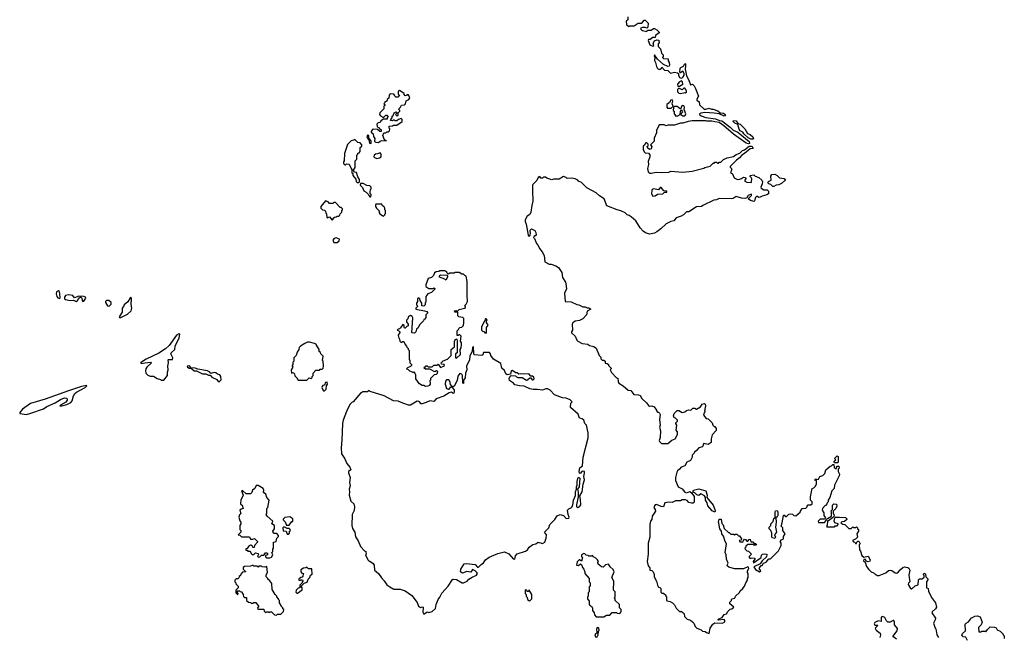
# Model space of a CAD drawing. Extents: x 1966327 to 2147849, y 395140 to 552178.
# Tile 242 of 256: x 2072613 to 2084313, y 495906 to 503242. Entities that reach past the tile are written whole.
import ezdxf

# ---------------------------------------------------------------- set-up
doc = ezdxf.new("R2010")
doc.units = 0

msp = doc.modelspace()

# ---------------------------------------------------------------- linework, layer by layer
at = {"layer": '0CON20XD'}
for points in [[(2079840, 503275), (2079838, 503242), (2079820, 503225), (2079822, 503182), (2079855, 503162), (2079865, 503170), (2079915, 503170), (2079950, 503195), (2079955, 503200), (2080005, 503200), (2080032, 503238), (2080045, 503238), (2080082, 503202), (2080077, 503153), (2080065, 503140), (2080045, 503148), (2080015, 503148), (2079995, 503140), (2079990, 503135), (2080002, 503122), (2080013, 503113), (2080065, 503102), (2080075, 503120), (2080115, 503120), (2080143, 503137), (2080155, 503138), (2080183, 503123), (2080210, 503095), (2080210, 503085), (2080170, 503055), (2080165, 503030), (2080135, 503030), (2080105, 503008), (2080085, 503008), (2080082, 502995), (2080102, 502945), (2080135, 502928), (2080150, 502935), (2080142, 502965), (2080157, 502993), (2080185, 503002), (2080208, 502998), (2080210, 502965), (2080200, 502955), (2080200, 502925), (2080228, 502898), (2080240, 502845), (2080260, 502825), (2080260, 502805), (2080250, 502795), (2080265, 502780), (2080318, 502778), (2080320, 502755), (2080332, 502735), (2080333, 502705), (2080329, 502691), (2080315, 502687), (2080265, 502712), (2080192, 502772), (2080155, 502827), (2080152, 502815), (2080162, 502795), (2080157, 502757), (2080169, 502735), (2080179, 502685), (2080193, 502663), (2080215, 502652), (2080225, 502653), (2080240, 502665), (2080245, 502680), (2080274, 502644), (2080315, 502638), (2080345, 502608), (2080395, 502619), (2080430, 502610), (2080442, 502602), (2080440, 502585), (2080452, 502555), (2080475, 502548), (2080485, 502550), (2080497, 502565), (2080507, 502585), (2080507, 502605), (2080495, 502632), (2080465, 502613), (2080458, 502618), (2080463, 502667), (2080468, 502675), (2080501, 502689), (2080515, 502722), (2080525, 502720), (2080526, 502694), (2080520, 502655), (2080536, 502575), (2080565, 502523), (2080585, 502470), (2080608, 502475), (2080628, 502455), (2080644, 502425), (2080680, 502335), (2080661, 502299), (2080661, 502285), (2080686, 502265), (2080691, 502231), (2080745, 502181), (2080765, 502179), (2080805, 502191), (2080835, 502179), (2080855, 502179), (2080908, 502158), (2080937, 502136), (2080975, 502134), (2080996, 502115), (2080998, 502102), (2080985, 502097), (2080923, 502123), (2080865, 502133), (2080755, 502139), (2080705, 502132), (2080692, 502125), (2080690, 502115), (2080709, 502099), (2080765, 502080), (2080882, 502065), (2080927, 502047), (2080955, 502043), (2081057, 501965), (2081091, 501931), (2081147, 501907), (2081172, 501885), (2081280, 501795), (2081285, 501772), (2081272, 501768), (2081245, 501776), (2081094, 501884), (2080982, 501982), (2080925, 502023), (2080875, 502028), (2080838, 502038), (2080777, 502037), (2080765, 502042), (2080605, 502040), (2080555, 502032), (2080495, 502012), (2080465, 502012), (2080395, 501990), (2080315, 501990), (2080295, 501980), (2080272, 501992), (2080210, 501995), (2080182, 501925), (2080182, 501898), (2080153, 501837), (2080152, 501798), (2080110, 501755), (2080124, 501735), (2080115, 501708), (2080095, 501700), (2080072, 501722), (2080070, 501735), (2080080, 501745), (2080080, 501765), (2080065, 501780), (2080052, 501778), (2080040, 501765), (2080038, 501752), (2080020, 501740), (2080020, 501695), (2080030, 501685), (2080032, 501672), (2080045, 501660), (2080087, 501657), (2080099, 501639), (2080101, 501615), (2080082, 501558), (2080087, 501523), (2080074, 501476), (2080081, 501435), (2080095, 501418), (2080115, 501418), (2080175, 501432), (2080245, 501428), (2080325, 501432), (2080352, 501442)], [(2080455, 502453), (2080493, 502475), (2080490, 502505), (2080477, 502517), (2080454, 502506), (2080429, 502475), (2080434, 502454), (2080455, 502453)], [(2076875, 501784), (2076895, 501800), (2076915, 501807), (2076970, 501805), (2076947, 501817), (2076928, 501865), (2076942, 501898), (2076965, 501900), (2076975, 501910), (2076995, 501910), (2077008, 501922), (2077010, 501945), (2077003, 501953), (2077002, 501978), (2077045, 501980), (2077055, 501990), (2077095, 501988), (2077158, 502035), (2077157, 502057), (2077145, 502068), (2077113, 502057), (2077095, 502040), (2077075, 502040), (2077065, 502050), (2077055, 502050), (2077045, 502040), (2077020, 502045), (2077022, 502058), (2077040, 502075), (2077040, 502095), (2077050, 502105), (2077062, 502138), (2077088, 502148), (2077100, 502135), (2077080, 502115), (2077095, 502100), (2077110, 502105), (2077110, 502135), (2077130, 502155), (2077130, 502165), (2077120, 502175), (2077122, 502188), (2077140, 502205), (2077152, 502228), (2077185, 502230), (2077198, 502242), (2077205, 502280), (2077236, 502294), (2077248, 502315), (2077235, 502350), (2077218, 502352), (2077208, 502342), (2077195, 502340), (2077182, 502352), (2077180, 502365), (2077170, 502375), (2077125, 502402), (2077110, 502395), (2077110, 502355), (2077128, 502345), (2077108, 502322), (2077082, 502322), (2077070, 502335), (2077068, 502348), (2077057, 502357), (2077015, 502360), (2077002, 502345), (2076998, 502312), (2076980, 502295), (2076980, 502285), (2076968, 502272), (2076952, 502268), (2076950, 502255), (2076940, 502245), (2076950, 502235), (2076950, 502225), (2076940, 502215), (2076940, 502185), (2076892, 502138), (2076890, 502115), (2076900, 502100), (2076935, 502080), (2076965, 502110), (2076975, 502110), (2076990, 502085), (2076980, 502075), (2076978, 502062), (2076935, 502060), (2076905, 502040), (2076898, 502022), (2076873, 502017), (2076858, 502002), (2076862, 501972), (2076872, 501962), (2076885, 501960), (2076892, 501942), (2076908, 501938), (2076910, 501915), (2076893, 501913), (2076865, 501940), (2076815, 501942), (2076805, 501940), (2076790, 501915), (2076790, 501905), (2076812, 501885), (2076817, 501855), (2076832, 501832), (2076828, 501805), (2076830, 501795), (2076845, 501788), (2076875, 501784)], [(2080465, 502366), (2080515, 502378), (2080525, 502370), (2080538, 502382), (2080538, 502395), (2080530, 502415), (2080515, 502430), (2080505, 502430), (2080485, 502411), (2080445, 502428), (2080428, 502412), (2080431, 502385), (2080445, 502370), (2080465, 502366)], [(2080355, 502190), (2080380, 502215), (2080368, 502245), (2080376, 502276), (2080365, 502291), (2080352, 502288), (2080333, 502257), (2080302, 502235), (2080302, 502205), (2080312, 502192), (2080355, 502190)], [(2080495, 502099), (2080515, 502100), (2080522, 502105), (2080528, 502125), (2080510, 502175), (2080512, 502205), (2080505, 502218), (2080495, 502222), (2080481, 502219), (2080465, 502180), (2080425, 502212), (2080395, 502210), (2080382, 502198), (2080380, 502165), (2080390, 502155), (2080390, 502125), (2080400, 502115), (2080402, 502102), (2080435, 502100), (2080460, 502115), (2080464, 502156), (2080475, 502170), (2080487, 502157), (2080488, 502145), (2080472, 502128), (2080470, 502115), (2080495, 502099)], [(2081302, 501822), (2081269, 501839), (2081218, 501888), (2081205, 501908), (2081174, 501924), (2081162, 501942), (2081146, 501996), (2081110, 502015), (2081092, 502035), (2081096, 502044), (2081125, 502041), (2081148, 502008), (2081175, 502001), (2081230, 501945), (2081260, 501890), (2081295, 501878), (2081325, 501853), (2081333, 501835), (2081325, 501823), (2081302, 501822)], [(2076645, 501310), (2076652, 501318), (2076652, 501345), (2076630, 501375), (2076617, 501427), (2076592, 501432), (2076582, 501442), (2076580, 501455), (2076600, 501485), (2076600, 501565), (2076620, 501585), (2076620, 501635), (2076630, 501645), (2076632, 501658), (2076648, 501662), (2076660, 501675), (2076660, 501725), (2076678, 501742), (2076680, 501755), (2076658, 501778), (2076632, 501782), (2076595, 501820), (2076585, 501810), (2076550, 501805), (2076508, 501762), (2076472, 501655), (2076470, 501565), (2076460, 501555), (2076460, 501535), (2076475, 501520), (2076485, 501520), (2076495, 501530), (2076528, 501528), (2076550, 501475), (2076560, 501465), (2076560, 501425), (2076570, 501415), (2076572, 501392), (2076607, 501347), (2076612, 501322), (2076625, 501310), (2076645, 501310)], [(2076785, 501770), (2076790, 501775), (2076788, 501805), (2076760, 501835), (2076760, 501865), (2076745, 501870), (2076740, 501845), (2076760, 501815), (2076770, 501775), (2076785, 501770)], [(2080352, 501442), (2080495, 501433), (2080605, 501442), (2080742, 501478), (2080753, 501487), (2080817, 501503), (2080855, 501540), (2080865, 501540), (2080875, 501550), (2080895, 501550), (2080905, 501540), (2080915, 501540), (2080925, 501550), (2080945, 501550), (2080975, 501580), (2081018, 501602), (2081095, 501617), (2081125, 501640), (2081171, 501659), (2081201, 501689), (2081225, 501696), (2081281, 501739), (2081305, 501742), (2081318, 501735), (2081327, 501713), (2081292, 501708), (2081227, 501653), (2081195, 501634), (2081168, 501602), (2081132, 501575), (2081055, 501498), (2081055, 501490), (2081070, 501475), (2081072, 501455), (2081060, 501425), (2081085, 501410), (2081104, 501364), (2081135, 501348), (2081160, 501345), (2081190, 501355), (2081215, 501372), (2081238, 501368), (2081240, 501355), (2081228, 501335), (2081230, 501325), (2081254, 501314), (2081305, 501310), (2081310, 501315), (2081312, 501352), (2081305, 501370), (2081290, 501385), (2081295, 501390), (2081335, 501400), (2081352, 501382), (2081395, 501368), (2081430, 501335), (2081438, 501315), (2081437, 501293), (2081420, 501255), (2081422, 501242), (2081455, 501220), (2081495, 501220), (2081510, 501205), (2081510, 501175), (2081492, 501162), (2081435, 501148), (2081413, 501133), (2081395, 501132), (2081373, 501147), (2081355, 501130), (2081345, 501090), (2081337, 501083), (2081297, 501095), (2081270, 501115), (2081308, 501155), (2081310, 501165), (2081305, 501170), (2081270, 501155), (2081252, 501128), (2081235, 501120), (2081192, 501122), (2081125, 501141), (2081092, 501118), (2081066, 501114), (2080925, 501118), (2080895, 501102), (2080863, 501097), (2080730, 501035), (2080715, 501022), (2080655, 501018), (2080565, 500962), (2080535, 500960), (2080500, 500925), (2080475, 500910), (2080415, 500890), (2080385, 500852), (2080350, 500845), (2080295, 500818), (2080233, 500757), (2080185, 500722), (2080155, 500708), (2080095, 500693), (2080049, 500709), (2080020, 500730), (2079985, 500772), (2079933, 500853), (2079881, 500901), (2079855, 500918), (2079830, 500925), (2079807, 500947), (2079755, 500972), (2079713, 500983), (2079591, 501031), (2079557, 501115), (2079501, 501151), (2079462, 501185), (2079354, 501244), (2079288, 501308), (2079255, 501323), (2079245, 501336), (2079215, 501353), (2079175, 501362), (2079118, 501358), (2079105, 501370), (2079075, 501380), (2079025, 501350), (2078955, 501350), (2078935, 501342), (2078875, 501360), (2078862, 501372), (2078838, 501372), (2078825, 501360), (2078805, 501360), (2078795, 501380), (2078775, 501368), (2078758, 501332), (2078712, 501285), (2078708, 501275), (2078707, 501215), (2078712, 501085), (2078698, 501035), (2078688, 500955), (2078675, 500930), (2078645, 500910), (2078620, 500865), (2078619, 500845), (2078633, 500815), (2078654, 500685), (2078665, 500670), (2078677, 500683), (2078682, 500705), (2078678, 500742), (2078695, 500760), (2078735, 500740), (2078748, 500715), (2078750, 500685), (2078735, 500670), (2078725, 500670), (2078720, 500655), (2078730, 500645), (2078753, 500583), (2078775, 500560), (2078790, 500525), (2078822, 500485), (2078845, 500440), (2078852, 500365), (2078905, 500338), (2078927, 500337), (2078985, 500318), (2079015, 500300), (2079055, 500240), (2079065, 500180), (2079099, 500125), (2079104, 500105), (2079110, 500045), (2079087, 499995), (2079094, 499894), (2079165, 499890), (2079235, 499858), (2079256, 499856), (2079305, 499832), (2079332, 499832), (2079355, 499818), (2079375, 499820), (2079400, 499805), (2079355, 499780), (2079350, 499735), (2079305, 499690), (2079265, 499670), (2079215, 499660), (2079185, 499640), (2079178, 499625), (2079180, 499555), (2079170, 499535), (2079172, 499522), (2079213, 499483), (2079232, 499435), (2079245, 499422), (2079295, 499398), (2079365, 499387), (2079385, 499373), (2079435, 499362), (2079465, 499340), (2079500, 499255), (2079520, 499235), (2079520, 499215), (2079535, 499200), (2079555, 499198), (2079570, 499185), (2079572, 499162), (2079595, 499160), (2079608, 499148), (2079610, 499135), (2079640, 499105), (2079640, 499095), (2079630, 499085), (2079645, 499050), (2079705, 498990), (2079720, 498985), (2079723, 498945), (2079732, 498925), (2079785, 498892), (2079843, 498843), (2079875, 498838), (2079912, 498792), (2079965, 498788), (2079985, 498778), (2080005, 498742), (2080063, 498693), (2080085, 498658), (2080095, 498652), (2080125, 498657), (2080153, 498643), (2080180, 498605), (2080180, 498595), (2080192, 498582), (2080205, 498580), (2080215, 498570), (2080222, 498552), (2080217, 498495), (2080222, 498425), (2080217, 498403), (2080228, 498358), (2080222, 498278), (2080212, 498245), (2080215, 498233), (2080238, 498208), (2080315, 498210), (2080363, 498247), (2080400, 498265), (2080430, 498315), (2080430, 498345), (2080413, 498365), (2080420, 498425), (2080408, 498445), (2080410, 498455), (2080428, 498472), (2080430, 498485), (2080405, 498510), (2080390, 498515), (2080382, 498535), (2080390, 498565), (2080425, 498600), (2080445, 498600), (2080485, 498578), (2080517, 498583), (2080535, 498600), (2080565, 498608), (2080587, 498603), (2080613, 498627), (2080635, 498628), (2080655, 498618), (2080702, 498645), (2080724, 498676), (2080752, 498682), (2080760, 498675), (2080762, 498655), (2080750, 498595), (2080760, 498585), (2080748, 498572), (2080740, 498545), (2080770, 498505), (2080795, 498500), (2080840, 498455), (2080850, 498425), (2080865, 498410), (2080875, 498410), (2080890, 498385), (2080888, 498362), (2080840, 498310), (2080830, 498265), (2080828, 498222), (2080795, 498198), (2080743, 498207), (2080733, 498197), (2080732, 498178), (2080725, 498170), (2080685, 498158), (2080656, 498124), (2080630, 498105), (2080628, 498092), (2080602, 498068), (2080602, 498045), (2080583, 498007), (2080540, 497985), (2080516, 497944), (2080475, 497928), (2080455, 497902), (2080430, 497885), (2080423, 497867), (2080406, 497804), (2080407, 497767), (2080438, 497695), (2080485, 497670), (2080515, 497632), (2080535, 497622), (2080575, 497640), (2080600, 497620), (2080627, 497577), (2080627, 497513), (2080615, 497498), (2080595, 497498), (2080565, 497508), (2080545, 497530), (2080525, 497540), (2080485, 497538), (2080465, 497528), (2080405, 497528), (2080365, 497508), (2080325, 497510), (2080278, 497502), (2080262, 497458), (2080235, 497460), (2080182, 497482), (2080165, 497479), (2080155, 497469), (2080149, 497445), (2080164, 497425), (2080167, 497405), (2080129, 497345), (2080123, 497307), (2080110, 497285), (2080100, 497245), (2080101, 497095), (2080080, 497025), (2080081, 496895), (2080071, 496805), (2080080, 496755), (2080102, 496732), (2080100, 496705), (2080125, 496700), (2080140, 496685), (2080152, 496652), (2080153, 496623), (2080180, 496575), (2080192, 496525), (2080205, 496500), (2080218, 496498), (2080230, 496485), (2080232, 496442), (2080245, 496430), (2080265, 496430), (2080290, 496405), (2080290, 496395), (2080300, 496385), (2080300, 496345), (2080305, 496340), (2080342, 496332), (2080370, 496315), (2080395, 496290), (2080412, 496252), (2080452, 496212), (2080465, 496210), (2080475, 496218), (2080495, 496200), (2080508, 496185), (2080512, 496152), (2080528, 496138), (2080545, 496120), (2080585, 496108), (2080609, 496089), (2080622, 496075), (2080640, 496035), (2080660, 496015), (2080710, 495995), (2080725, 495980), (2080757, 495977), (2080773, 495963), (2080805, 495952), (2080819, 496015), (2080849, 496061), (2080875, 496077), (2080965, 496076), (2080991, 496089), (2080993, 496105), (2080985, 496118), (2080915, 496110), (2080910, 496115), (2080920, 496125), (2080959, 496141), (2080984, 496176), (2081010, 496185), (2081027, 496213), (2081055, 496240), (2081077, 496243), (2081100, 496265), (2081050, 496305), (2081050, 496325), (2081070, 496345), (2081070, 496355), (2081080, 496365), (2081105, 496370), (2081115, 496380), (2081120, 496395), (2081165, 496440), (2081175, 496460), (2081206, 496484), (2081227, 496513), (2081240, 496555), (2081260, 496585), (2081260, 496605), (2081270, 496615), (2081270, 496665), (2081260, 496675), (2081260, 496695), (2081277, 496723), (2081275, 496738), (2081265, 496742), (2081215, 496718), (2081105, 496718), (2081038, 496738), (2081023, 496753), (2081020, 496765), (2081030, 496785), (2081010, 496835), (2081009, 496885), (2080996, 496915), (2081011, 497015), (2080996, 497046), (2080977, 497107), (2080958, 497135), (2080952, 497165), (2080934, 497194), (2080919, 497261)], [(2076855, 501593), (2076888, 501602), (2076910, 501615), (2076907, 501647), (2076895, 501660), (2076865, 501648), (2076843, 501647), (2076826, 501634), (2076822, 501615), (2076828, 501605), (2076855, 501593)], [(2081575, 501262), (2081563, 501263), (2081540, 501285), (2081513, 501293), (2081502, 501305), (2081511, 501319), (2081542, 501335), (2081538, 501385), (2081550, 501405), (2081585, 501408), (2081615, 501390), (2081643, 501363), (2081696, 501356), (2081712, 501345), (2081703, 501327), (2081665, 501298), (2081635, 501280), (2081603, 501277), (2081575, 501262)], [(2076785, 501140), (2076790, 501165), (2076778, 501178), (2076778, 501195), (2076780, 501225), (2076790, 501235), (2076790, 501255), (2076775, 501270), (2076738, 501272), (2076695, 501297), (2076662, 501298), (2076660, 501275), (2076685, 501250), (2076701, 501211), (2076730, 501195), (2076758, 501168), (2076760, 501155), (2076775, 501140), (2076785, 501140)], [(2080135, 501148), (2080165, 501152), (2080191, 501169), (2080257, 501175), (2080275, 501192), (2080302, 501195), (2080302, 501205), (2080269, 501209), (2080235, 501251), (2080225, 501249), (2080205, 501222), (2080145, 501234), (2080129, 501225), (2080124, 501215), (2080119, 501175), (2080135, 501148)], [(2076325, 500860), (2076338, 500872), (2076340, 500885), (2076352, 500898), (2076375, 500900), (2076385, 500910), (2076405, 500910), (2076418, 500922), (2076422, 500938), (2076440, 500955), (2076440, 500975), (2076450, 500985), (2076450, 500995), (2076435, 501010), (2076422, 501012), (2076365, 501070), (2076345, 501070), (2076335, 501060), (2076295, 501060), (2076278, 501078), (2076245, 501090), (2076190, 501025), (2076190, 501005), (2076212, 500982), (2076235, 500980), (2076248, 500968), (2076250, 500945), (2076260, 500935), (2076262, 500892), (2076275, 500890), (2076282, 500898), (2076295, 500900), (2076325, 500860)], [(2076935, 500910), (2076950, 500925), (2076958, 500945), (2076958, 500975), (2076950, 500985), (2076952, 501005), (2076945, 501020), (2076925, 501030), (2076915, 501050), (2076845, 501050), (2076840, 501045), (2076842, 501025), (2076852, 501005), (2076888, 500968), (2076882, 500955), (2076892, 500935), (2076935, 500910)], [(2076385, 500594), (2076409, 500615), (2076412, 500635), (2076375, 500652), (2076348, 500645), (2076333, 500625), (2076344, 500595), (2076385, 500594)], [(2077435, 498890), (2077465, 498894), (2077485, 498903), (2077493, 498915), (2077492, 498958), (2077500, 498965), (2077500, 498985), (2077542, 499028), (2077565, 499030), (2077578, 499045), (2077580, 499065), (2077565, 499070), (2077545, 499060), (2077485, 499090), (2077435, 499092), (2077420, 499105), (2077425, 499120), (2077435, 499120), (2077445, 499130), (2077455, 499130), (2077465, 499120), (2077515, 499120), (2077535, 499140), (2077575, 499140), (2077585, 499150), (2077615, 499110), (2077650, 499125), (2077660, 499135), (2077658, 499148), (2077625, 499150), (2077620, 499165), (2077645, 499190), (2077695, 499210), (2077740, 499255), (2077740, 499325), (2077780, 499355), (2077780, 499425), (2077795, 499450), (2077808, 499448), (2077812, 499425), (2077810, 499285), (2077790, 499275), (2077790, 499225), (2077805, 499220), (2077850, 499265), (2077848, 499325), (2077858, 499345), (2077862, 499385), (2077862, 499405), (2077852, 499425), (2077860, 499485), (2077845, 499500), (2077835, 499500), (2077825, 499490), (2077812, 499492), (2077810, 499545), (2077828, 499562), (2077830, 499575), (2077842, 499588), (2077865, 499590), (2077885, 499610), (2077892, 499645), (2077892, 499692), (2077877, 499707), (2077832, 499712), (2077820, 499725), (2077820, 499765), (2077815, 499770), (2077785, 499770), (2077780, 499785), (2077795, 499788), (2077815, 499780), (2077835, 499800), (2077900, 499815), (2077910, 499825), (2077910, 499835), (2077900, 499845), (2077918, 499862), (2077934, 499895), (2077929, 499965), (2077931, 500131), (2077920, 500195), (2077902, 500202), (2077885, 500220), (2077865, 500220), (2077835, 500240), (2077785, 500240), (2077775, 500230), (2077725, 500230), (2077705, 500220), (2077692, 500232), (2077690, 500245), (2077665, 500260), (2077605, 500260), (2077595, 500250), (2077563, 500247), (2077544, 500236), (2077530, 500205), (2077508, 500182), (2077465, 500170), (2077440, 500095), (2077440, 500075), (2077475, 500048), (2077525, 500050), (2077533, 500057), (2077545, 500050), (2077545, 500040), (2077508, 500002), (2077464, 499986), (2077440, 499955), (2077440, 499895), (2077430, 499875), (2077430, 499855), (2077415, 499840), (2077392, 499842), (2077390, 499875), (2077370, 499905), (2077368, 499928), (2077355, 499940), (2077340, 499925), (2077340, 499895), (2077330, 499875), (2077330, 499855), (2077340, 499845), (2077340, 499835), (2077320, 499815), (2077320, 499805), (2077425, 499786), (2077450, 499775), (2077460, 499765), (2077460, 499755), (2077440, 499735), (2077440, 499705), (2077430, 499695), (2077430, 499685), (2077415, 499680), (2077410, 499665), (2077362, 499618), (2077348, 499582), (2077330, 499565), (2077320, 499535), (2077305, 499520), (2077273, 499523), (2077283, 499703), (2077275, 499718), (2077255, 499727), (2077234, 499716), (2077225, 499690), (2077210, 499675), (2077210, 499655), (2077230, 499625), (2077230, 499605), (2077215, 499600), (2077195, 499580), (2077185, 499580), (2077180, 499585), (2077180, 499615), (2077165, 499620), (2077138, 499582), (2077128, 499572), (2077112, 499568), (2077100, 499555), (2077118, 499548), (2077130, 499535), (2077130, 499525), (2077112, 499495), (2077113, 499473), (2077127, 499447), (2077130, 499425), (2077145, 499410), (2077165, 499420), (2077178, 499418), (2077193, 499383), (2077210, 499365), (2077212, 499352), (2077228, 499338), (2077230, 499325), (2077240, 499315), (2077242, 499205), (2077250, 499195), (2077250, 499165), (2077268, 499148), (2077270, 499135), (2077258, 499122), (2077222, 499108), (2077210, 499095), (2077228, 499088), (2077245, 499070), (2077275, 499060), (2077285, 499050), (2077295, 499060), (2077310, 499045), (2077317, 499023), (2077318, 498975), (2077355, 498920), (2077365, 498920), (2077395, 498900), (2077415, 498900), (2077435, 498890)], [(2077675, 500150), (2077665, 500160), (2077600, 500185), (2077602, 500198), (2077615, 500210), (2077688, 500208), (2077697, 500197), (2077696, 500184), (2077675, 500150)], [(2073085, 499930), (2073093, 499937), (2073090, 499985), (2073085, 500012), (2073075, 500022), (2073052, 500008), (2073046, 499985), (2073054, 499955), (2073065, 499938), (2073085, 499930)], [(2073285, 499896), (2073302, 499905), (2073314, 499936), (2073335, 499950), (2073350, 499935), (2073357, 499905), (2073365, 499897), (2073375, 499899), (2073398, 499935), (2073397, 499945), (2073375, 499956), (2073315, 499958), (2073265, 499938), (2073244, 499965), (2073195, 499975), (2073157, 499965), (2073146, 499945), (2073146, 499925), (2073158, 499918), (2073213, 499907), (2073252, 499912), (2073285, 499896)], [(2073815, 499704), (2073895, 499743), (2073939, 499785), (2073946, 499815), (2073938, 499858), (2073940, 499925), (2073935, 499948), (2073925, 499940), (2073899, 499891), (2073853, 499855), (2073846, 499834), (2073830, 499815), (2073832, 499768), (2073794, 499714), (2073800, 499705), (2073815, 499704)], [(2073675, 499841), (2073700, 499865), (2073700, 499885), (2073673, 499905), (2073644, 499905), (2073633, 499895), (2073632, 499882), (2073658, 499845), (2073675, 499841)], [(2078155, 499520), (2078160, 499525), (2078160, 499585), (2078178, 499615), (2078160, 499645), (2078160, 499665), (2078167, 499677), (2078155, 499690), (2078145, 499690), (2078140, 499665), (2078132, 499658), (2078130, 499645), (2078102, 499595), (2078100, 499555), (2078112, 499542), (2078128, 499538), (2078142, 499522), (2078155, 499520)], [(2074325, 498960), (2074370, 499015), (2074370, 499055), (2074378, 499085), (2074372, 499125), (2074382, 499165), (2074378, 499202), (2074382, 499208), (2074430, 499205), (2074432, 499225), (2074410, 499275), (2074412, 499285), (2074456, 499324), (2074462, 499365), (2074510, 499465), (2074516, 499506), (2074505, 499513), (2074475, 499494), (2074388, 499372), (2074345, 499331), (2074265, 499280), (2074115, 499209), (2074050, 499165), (2074065, 499158), (2074102, 499168), (2074170, 499175), (2074178, 499165), (2074122, 499115), (2074112, 499095), (2074108, 499075), (2074112, 499042), (2074135, 499020), (2074165, 499008), (2074205, 499008), (2074245, 498982), (2074285, 498970), (2074295, 498960), (2074325, 498960)], [(2076025, 498960), (2076052, 498988), (2076075, 498980), (2076088, 498992), (2076090, 499005), (2076100, 499015), (2076100, 499045), (2076132, 499078), (2076175, 499080), (2076185, 499090), (2076208, 499092), (2076220, 499105), (2076222, 499125), (2076220, 499185), (2076210, 499195), (2076220, 499245), (2076192, 499272), (2076188, 499288), (2076172, 499302), (2076170, 499325), (2076140, 499375), (2076140, 499385), (2076118, 499398), (2076055, 499412), (2076035, 499412), (2076000, 499395), (2075950, 499365), (2075933, 499347), (2075930, 499325), (2075910, 499295), (2075900, 499255), (2075870, 499225), (2075870, 499185), (2075860, 499175), (2075860, 499145), (2075850, 499135), (2075850, 499125), (2075860, 499115), (2075840, 499085), (2075842, 499042), (2075855, 499050), (2075868, 499048), (2075880, 499035), (2075882, 499012), (2075910, 498985), (2075910, 498975), (2075922, 498962), (2076025, 498960)], [(2077415, 496182), (2077455, 496208), (2077475, 496202), (2077515, 496212), (2077553, 496247), (2077560, 496295), (2077584, 496356), (2077606, 496384), (2077629, 496431), (2077706, 496514), (2077755, 496592), (2077765, 496598), (2077805, 496592), (2077870, 496555), (2077885, 496554), (2077930, 496575), (2077952, 496598), (2077989, 496621), (2078041, 496645), (2078052, 496665), (2078047, 496675), (2078027, 496697), (2077995, 496710), (2077975, 496680), (2077925, 496688), (2077875, 496670), (2077855, 496678), (2077850, 496685), (2077854, 496715), (2077895, 496777), (2077923, 496783), (2078025, 496770), (2078055, 496740), (2078065, 496740), (2078097, 496773), (2078125, 496791), (2078148, 496825), (2078190, 496860), (2078295, 496901), (2078375, 496923), (2078427, 496897), (2078475, 496838), (2078496, 496834), (2078506, 496874), (2078524, 496896), (2078625, 496928), (2078647, 496945), (2078667, 496975), (2078712, 497008), (2078745, 497015), (2078775, 497036), (2078825, 497022), (2078852, 497035), (2078870, 497085), (2078873, 497125), (2078850, 497155), (2078900, 497205), (2078914, 497245), (2078972, 497305), (2079001, 497349), (2079036, 497366), (2079075, 497352), (2079108, 497318), (2079138, 497322), (2079142, 497335), (2079130, 497365), (2079122, 497415), (2079137, 497433), (2079170, 497450), (2079184, 497476), (2079193, 497535), (2079218, 497592), (2079218, 497635), (2079230, 497665), (2079230, 497695), (2079237, 497715), (2079237, 497755), (2079245, 497792), (2079255, 497809), (2079268, 497795), (2079263, 497695), (2079240, 497665), (2079249, 497635), (2079251, 497575), (2079229, 497479), (2079228, 497458), (2079245, 497450), (2079268, 497462), (2079282, 497478), (2079278, 497545), (2079268, 497585), (2079298, 497635), (2079307, 497725), (2079324, 497776), (2079317, 497815), (2079326, 497856), (2079324, 497874), (2079295, 497878), (2079275, 497850), (2079265, 497854), (2079260, 497875), (2079271, 497919), (2079300, 497945), (2079307, 498047), (2079368, 498275), (2079368, 498335), (2079348, 498425), (2079330, 498445), (2079316, 498486), (2079295, 498500), (2079265, 498508), (2079250, 498555), (2079158, 498635), (2079163, 498687), (2079178, 498705), (2079155, 498726), (2079108, 498745), (2079065, 498750), (2078967, 498787), (2078915, 498842), (2078885, 498856), (2078865, 498856), (2078825, 498843), (2078765, 498850), (2078715, 498848), (2078675, 498858), (2078609, 498889), (2078554, 498894), (2078496, 498906), (2078481, 498925), (2078435, 498956), (2078429, 498981), (2078441, 499009), (2078452, 499018), (2078503, 499013), (2078515, 499000), (2078534, 498994), (2078585, 498992), (2078635, 498962), (2078646, 498964), (2078675, 498990), (2078688, 498988), (2078702, 498965), (2078715, 498963), (2078726, 498975), (2078722, 498995), (2078705, 499007), (2078685, 499010), (2078665, 499036), (2078595, 499031), (2078565, 499037), (2078545, 499030), (2078526, 499046), (2078508, 499048), (2078465, 499077), (2078455, 499070), (2078445, 499030), (2078404, 499024), (2078391, 499035), (2078374, 499074), (2078342, 499102), (2078329, 499159), (2078245, 499212), (2078213, 499253), (2078208, 499275), (2078195, 499290), (2078125, 499290), (2078118, 499262), (2078105, 499252), (2078015, 499262), (2078008, 499275), (2078005, 499360), (2077995, 499350), (2077988, 499305), (2077963, 499245), (2077959, 499201), (2077922, 499125), (2077926, 499085), (2077910, 499045), (2077905, 498990), (2077888, 498962), (2077885, 498920), (2077880, 498925), (2077873, 499015), (2077865, 499032), (2077845, 499039), (2077820, 499010), (2077813, 498955), (2077775, 498888), (2077763, 498883), (2077749, 498889), (2077732, 498911), (2077725, 498948), (2077714, 498964), (2077685, 498966), (2077671, 498949), (2077670, 498915), (2077683, 498863), (2077708, 498852), (2077716, 498854), (2077735, 498880), (2077749, 498879), (2077774, 498845), (2077777, 498823), (2077770, 498805), (2077763, 498803), (2077745, 498818), (2077715, 498810), (2077655, 498770), (2077562, 498738), (2077535, 498709), (2077485, 498716), (2077445, 498694), (2077395, 498678), (2077385, 498680), (2077358, 498708), (2077335, 498710), (2077258, 498665), (2077235, 498662), (2077165, 498686), (2077112, 498712), (2077056, 498716), (2076945, 498776), (2076778, 498828), (2076765, 498838), (2076747, 498823), (2076688, 498822), (2076675, 498810), (2076665, 498810), (2076577, 498703), (2076565, 498700), (2076535, 498670), (2076495, 498590), (2076458, 498485), (2076450, 498445), (2076443, 498247), (2076433, 498155), (2076438, 498085), (2076478, 498025), (2076499, 497969), (2076536, 497926), (2076548, 497895), (2076522, 497875), (2076521, 497859), (2076539, 497805), (2076534, 497744), (2076542, 497705), (2076528, 497665), (2076534, 497634), (2076530, 497595), (2076548, 497525), (2076582, 497492), (2076590, 497455), (2076586, 497414), (2076563, 497365), (2076558, 497235), (2076569, 497199), (2076596, 497156), (2076605, 497100), (2076634, 497054), (2076662, 496985), (2076712, 496932), (2076728, 496925), (2076730, 496895), (2076722, 496885), (2076750, 496825), (2076765, 496810), (2076775, 496810), (2076813, 496783), (2076827, 496765), (2076830, 496705), (2076876, 496666), (2076912, 496612), (2076946, 496576), (2076975, 496528), (2077010, 496505), (2077057, 496477), (2077133, 496477), (2077195, 496460), (2077272, 496402), (2077338, 496318), (2077352, 496275), (2077375, 496260), (2077395, 496268), (2077407, 496265), (2077404, 496206), (2077415, 496182)], [(2074985, 498942), (2075007, 498965), (2075004, 499005), (2074991, 499025), (2074962, 499032), (2074945, 499049), (2074925, 499052), (2074885, 499040), (2074872, 499055), (2074845, 499070), (2074731, 499091), (2074700, 499105), (2074648, 499108), (2074636, 499125), (2074625, 499129), (2074603, 499125), (2074607, 499115), (2074625, 499104), (2074655, 499100), (2074685, 499072), (2074715, 499072), (2074785, 499034), (2074824, 499034), (2074855, 499020), (2074875, 499020), (2074895, 498998), (2074955, 498968), (2074973, 498943), (2074985, 498942)], [(2072695, 498554), (2072735, 498563), (2072895, 498622), (2072935, 498649), (2073035, 498690), (2073100, 498730), (2073145, 498749), (2073172, 498745), (2073179, 498735), (2073178, 498722), (2073161, 498699), (2073100, 498665), (2073092, 498655), (2073115, 498655), (2073175, 498671), (2073222, 498695), (2073236, 498715), (2073254, 498776), (2073268, 498802), (2073290, 498820), (2073390, 498875), (2073403, 498885), (2073410, 498895), (2073406, 498896), (2073347, 498885), (2073194, 498835), (2072914, 498734), (2072742, 498685), (2072645, 498616), (2072614, 498575), (2072613, 498563), (2072695, 498554)], [(2076225, 498832), (2076235, 498833), (2076256, 498855), (2076258, 498892), (2076270, 498915), (2076265, 498938), (2076247, 498933), (2076237, 498903), (2076215, 498896), (2076206, 498885), (2076204, 498874), (2076214, 498844), (2076225, 498832)], [(2080919, 497261), (2080916, 497275), (2080925, 497310), (2080948, 497308), (2080958, 497258), (2080972, 497242), (2080985, 497200), (2081035, 497150), (2081045, 497150), (2081065, 497130), (2081095, 497130), (2081105, 497120), (2081115, 497130), (2081135, 497130), (2081155, 497110), (2081165, 497110), (2081190, 497075), (2081188, 497062), (2081162, 497058), (2081172, 497042), (2081208, 497042), (2081212, 497058), (2081225, 497070), (2081238, 497068), (2081255, 497050), (2081265, 497050), (2081282, 497068), (2081295, 497070), (2081302, 497042), (2081325, 497040), (2081342, 497022), (2081355, 497020), (2081368, 497008), (2081365, 497000), (2081335, 497000), (2081325, 497010), (2081265, 497010), (2081242, 496988), (2081240, 496975), (2081230, 496965), (2081232, 496952), (2081252, 496932), (2081275, 496930), (2081310, 496895), (2081280, 496865), (2081280, 496855), (2081292, 496842), (2081305, 496850), (2081348, 496848), (2081348, 496835), (2081328, 496805), (2081331, 496791), (2081425, 496853), (2081428, 496882), (2081438, 496892), (2081461, 496899), (2081493, 496893), (2081488, 496862), (2081437, 496815), (2081412, 496778), (2081337, 496745), (2081355, 496712), (2081405, 496682), (2081418, 496695), (2081402, 496725), (2081410, 496745), (2081422, 496758), (2081435, 496760), (2081450, 496785), (2081485, 496798), (2081515, 496840), (2081535, 496840), (2081628, 496932), (2081660, 496995), (2081662, 497025), (2081648, 497045), (2081664, 497066), (2081690, 497075), (2081690, 497105), (2081708, 497135), (2081680, 497175), (2081680, 497205), (2081660, 497225), (2081672, 497265), (2081688, 497352), (2081695, 497360), (2081715, 497340), (2081725, 497340), (2081753, 497367), (2081775, 497372), (2081795, 497370), (2081813, 497353), (2081835, 497350), (2081888, 497392), (2081890, 497405), (2081910, 497435), (2081955, 497440), (2081968, 497452), (2081970, 497465), (2081982, 497478), (2082015, 497480), (2082028, 497492), (2082030, 497515), (2082010, 497535), (2082010, 497575), (2082030, 497675), (2082048, 497682), (2082064, 497696), (2082080, 497725), (2082080, 497765), (2082062, 497772), (2082062, 497778), (2082075, 497790), (2082085, 497780), (2082106, 497784), (2082120, 497815), (2082155, 497829), (2082179, 497851), (2082194, 497896), (2082245, 497940), (2082258, 497942), (2082275, 497960), (2082288, 497958), (2082290, 497925), (2082305, 497910), (2082318, 497912), (2082322, 497938), (2082348, 497938), (2082350, 497915), (2082340, 497905), (2082340, 497875), (2082356, 497846), (2082352, 497825), (2082297, 497715), (2082290, 497675), (2082262, 497645), (2082240, 497565), (2082220, 497535), (2082220, 497515), (2082210, 497505), (2082198, 497472), (2082185, 497470), (2082152, 497435), (2082150, 497415), (2082170, 497385), (2082170, 497355), (2082190, 497325), (2082175, 497310), (2082125, 497308), (2082100, 497285), (2082105, 497270), (2082175, 497270), (2082198, 497292), (2082200, 497305), (2082212, 497318), (2082260, 497345), (2082260, 497395), (2082250, 497405), (2082270, 497425), (2082270, 497475), (2082288, 497492), (2082319, 497489), (2082322, 497465), (2082310, 497435), (2082280, 497405), (2082280, 497375), (2082287, 497367), (2082290, 497345), (2082270, 497325), (2082225, 497290), (2082212, 497288), (2082210, 497235), (2082200, 497225), (2082205, 497220), (2082295, 497220), (2082305, 497230), (2082325, 497230), (2082340, 497245), (2082340, 497255), (2082300, 497265), (2082292, 497285), (2082300, 497325), (2082308, 497332), (2082355, 497332), (2082425, 497330), (2082440, 497315), (2082440, 497305), (2082415, 497280), (2082383, 497277), (2082370, 497265), (2082395, 497250), (2082418, 497248), (2082465, 497200), (2082495, 497200), (2082515, 497218), (2082525, 497210), (2082545, 497210), (2082555, 497220), (2082568, 497208), (2082570, 497195), (2082580, 497185), (2082580, 497165), (2082562, 497135), (2082570, 497095), (2082545, 497070), (2082510, 497055), (2082522, 497042), (2082538, 497038), (2082545, 497020), (2082558, 497022), (2082562, 497038), (2082572, 497048), (2082585, 497050), (2082600, 497015), (2082590, 497005), (2082592, 496945), (2082605, 496930), (2082619, 496879), (2082645, 496860), (2082695, 496870), (2082720, 496825), (2082715, 496810), (2082695, 496802), (2082672, 496812), (2082665, 496830), (2082645, 496830), (2082640, 496815), (2082658, 496798), (2082676, 496746), (2082705, 496710), (2082730, 496685), (2082767, 496667), (2082785, 496650), (2082795, 496650), (2082805, 496640), (2082825, 496640), (2082906, 496674), (2082935, 496698), (2082955, 496702), (2082975, 496698), (2083015, 496672), (2083035, 496670), (2083056, 496684), (2083074, 496706), (2083106, 496734), (2083127, 496743), (2083167, 496737), (2083179, 496729), (2083192, 496705), (2083178, 496645), (2083190, 496565), (2083175, 496550), (2083172, 496535), (2083197, 496487), (2083205, 496482), (2083215, 496483), (2083254, 496516), (2083289, 496531), (2083292, 496588), (2083305, 496600), (2083335, 496602), (2083359, 496621), (2083362, 496635), (2083352, 496655), (2083355, 496670), (2083375, 496660), (2083380, 496625), (2083410, 496595), (2083390, 496565), (2083390, 496495), (2083410, 496485), (2083413, 496453), (2083449, 496379), (2083497, 496317), (2083508, 496265), (2083496, 496244), (2083455, 496210), (2083450, 496195), (2083497, 496135), (2083493, 496115), (2083472, 496075), (2083490, 496015), (2083500, 496005), (2083510, 495935), (2083530, 495905)], [(2082335, 497980), (2082295, 497980), (2082290, 497985), (2082292, 497998), (2082310, 498015), (2082300, 498025), (2082300, 498035), (2082325, 498060), (2082340, 498055), (2082340, 497985), (2082335, 497980)], [(2075545, 496850), (2075585, 496852), (2075605, 496860), (2075620, 496885), (2075610, 496915), (2075620, 496925), (2075620, 496955), (2075630, 496965), (2075630, 497035), (2075660, 497045), (2075670, 497085), (2075688, 497102), (2075690, 497115), (2075668, 497138), (2075635, 497140), (2075630, 497145), (2075622, 497165), (2075640, 497195), (2075640, 497235), (2075610, 497255), (2075620, 497285), (2075554, 497344), (2075540, 497365), (2075550, 497375), (2075550, 497435), (2075562, 497448), (2075578, 497535), (2075550, 497565), (2075538, 497605), (2075510, 497625), (2075513, 497655), (2075505, 497672), (2075448, 497708), (2075422, 497708), (2075408, 497672), (2075380, 497655), (2075372, 497625), (2075355, 497612), (2075305, 497610), (2075265, 497647), (2075255, 497650), (2075250, 497645), (2075268, 497595), (2075241, 497535), (2075237, 497497), (2075240, 497485), (2075258, 497475), (2075270, 497435), (2075243, 497427), (2075230, 497415), (2075240, 497375), (2075225, 497360), (2075218, 497335), (2075228, 497288), (2075240, 497275), (2075240, 497255), (2075230, 497235), (2075230, 497185), (2075240, 497175), (2075240, 497155), (2075210, 497125), (2075228, 497118), (2075248, 497098), (2075345, 497100), (2075355, 497070), (2075385, 497070), (2075405, 497080), (2075440, 497045), (2075440, 497035), (2075402, 496998), (2075398, 496972), (2075382, 496972), (2075378, 496988), (2075368, 496998), (2075355, 497000), (2075330, 496985), (2075318, 496962), (2075302, 496958), (2075302, 496942), (2075315, 496940), (2075325, 496930), (2075348, 496928), (2075360, 496915), (2075362, 496902), (2075375, 496890), (2075395, 496890), (2075415, 496910), (2075445, 496900), (2075450, 496885), (2075440, 496875), (2075445, 496860), (2075467, 496863), (2075485, 496880), (2075515, 496880), (2075520, 496885), (2075535, 496910), (2075555, 496910), (2075560, 496895), (2075548, 496882), (2075532, 496878), (2075532, 496862), (2075545, 496850)], [(2080875, 497393), (2080840, 497410), (2080789, 497469), (2080781, 497505), (2080761, 497535), (2080764, 497565), (2080749, 497585), (2080705, 497610), (2080685, 497592), (2080659, 497599), (2080635, 497622), (2080612, 497632), (2080618, 497655), (2080685, 497670), (2080766, 497646), (2080783, 497595), (2080777, 497565), (2080854, 497475), (2080874, 497425), (2080879, 497405), (2080875, 497393)], [(2081585, 497080), (2081556, 497086), (2081550, 497095), (2081551, 497145), (2081540, 497175), (2081520, 497195), (2081520, 497215), (2081537, 497233), (2081540, 497255), (2081565, 497280), (2081574, 497316), (2081592, 497328), (2081589, 497391), (2081595, 497408), (2081613, 497413), (2081621, 497395), (2081621, 497355), (2081615, 497339), (2081598, 497325), (2081604, 497275), (2081596, 497215), (2081608, 497155), (2081583, 497125), (2081594, 497095), (2081585, 497080)], [(2075815, 497240), (2075845, 497280), (2075858, 497282), (2075860, 497315), (2075825, 497338), (2075762, 497328), (2075742, 497308), (2075742, 497302), (2075768, 497278), (2075785, 497240), (2075815, 497240)], [(2075805, 497130), (2075820, 497145), (2075820, 497165), (2075830, 497175), (2075828, 497188), (2075815, 497200), (2075785, 497200), (2075778, 497208), (2075752, 497218), (2075740, 497205), (2075742, 497172), (2075778, 497168), (2075792, 497132), (2075805, 497130)], [(2079555, 496150), (2079585, 496170), (2079625, 496170), (2079655, 496200), (2079705, 496200), (2079712, 496192), (2079735, 496190), (2079753, 496197), (2079762, 496215), (2079760, 496235), (2079740, 496255), (2079740, 496295), (2079690, 496345), (2079690, 496365), (2079680, 496375), (2079690, 496385), (2079690, 496445), (2079670, 496465), (2079672, 496572), (2079650, 496615), (2079678, 496685), (2079665, 496710), (2079630, 496745), (2079610, 496775), (2079573, 496767), (2079545, 496740), (2079525, 496742), (2079488, 496775), (2079482, 496795), (2079490, 496805), (2079480, 496825), (2079460, 496845), (2079431, 496861), (2079418, 496878), (2079405, 496870), (2079375, 496870), (2079368, 496878), (2079345, 496880), (2079328, 496898), (2079315, 496900), (2079290, 496885), (2079290, 496865), (2079300, 496855), (2079288, 496812), (2079267, 496827), (2079260, 496825), (2079238, 496802), (2079230, 496765), (2079255, 496760), (2079278, 496778), (2079292, 496762), (2079300, 496735), (2079318, 496715), (2079330, 496685), (2079330, 496665), (2079380, 496605), (2079380, 496565), (2079390, 496555), (2079390, 496515), (2079380, 496505), (2079380, 496445), (2079370, 496435), (2079370, 496395), (2079360, 496385), (2079360, 496365), (2079380, 496335), (2079380, 496295), (2079392, 496282), (2079408, 496278), (2079410, 496265), (2079420, 496255), (2079420, 496225), (2079440, 496195), (2079443, 496173), (2079465, 496150), (2079555, 496150)], [(2075665, 496170), (2075675, 496180), (2075718, 496182), (2075748, 496212), (2075750, 496235), (2075740, 496245), (2075738, 496258), (2075720, 496275), (2075720, 496285), (2075700, 496315), (2075700, 496345), (2075690, 496355), (2075690, 496365), (2075670, 496385), (2075670, 496395), (2075650, 496415), (2075612, 496475), (2075610, 496545), (2075586, 496576), (2075560, 496595), (2075560, 496605), (2075543, 496623), (2075543, 496647), (2075558, 496675), (2075548, 496748), (2075525, 496740), (2075493, 496743), (2075485, 496750), (2075455, 496750), (2075445, 496740), (2075435, 496750), (2075395, 496750), (2075388, 496758), (2075375, 496760), (2075355, 496750), (2075283, 496747), (2075270, 496735), (2075270, 496715), (2075298, 496688), (2075298, 496682), (2075262, 496678), (2075242, 496658), (2075238, 496642), (2075222, 496628), (2075218, 496612), (2075205, 496600), (2075185, 496600), (2075170, 496585), (2075170, 496565), (2075180, 496555), (2075182, 496542), (2075210, 496515), (2075208, 496492), (2075180, 496465), (2075180, 496435), (2075205, 496410), (2075210, 496425), (2075200, 496435), (2075202, 496458), (2075225, 496460), (2075232, 496452), (2075248, 496448), (2075270, 496415), (2075272, 496392), (2075285, 496380), (2075308, 496378), (2075310, 496345), (2075332, 496322), (2075355, 496320), (2075365, 496310), (2075385, 496310), (2075395, 496320), (2075418, 496318), (2075450, 496275), (2075450, 496265), (2075440, 496255), (2075442, 496242), (2075515, 496240), (2075520, 496215), (2075535, 496200), (2075545, 496210), (2075565, 496210), (2075575, 496200), (2075585, 496210), (2075605, 496210), (2075642, 496172), (2075665, 496170)], [(2075915, 496430), (2075968, 496472), (2075970, 496495), (2075960, 496505), (2075962, 496518), (2075992, 496548), (2076028, 496562), (2076042, 496598), (2076060, 496615), (2076070, 496645), (2076090, 496655), (2076085, 496720), (2076045, 496720), (2076025, 496740), (2076015, 496730), (2075985, 496728), (2075953, 496707), (2075952, 496682), (2075965, 496670), (2075990, 496665), (2075980, 496655), (2075978, 496632), (2075968, 496622), (2075952, 496618), (2075932, 496598), (2075930, 496585), (2075945, 496580), (2075955, 496590), (2075975, 496590), (2075980, 496575), (2075970, 496565), (2075968, 496552), (2075940, 496525), (2075940, 496495), (2075922, 496488), (2075900, 496465), (2075893, 496443), (2075905, 496430), (2075915, 496430)], [(2078675, 496340), (2078700, 496365), (2078700, 496415), (2078668, 496468), (2078662, 496468), (2078658, 496452), (2078645, 496450), (2078638, 496468), (2078625, 496470), (2078620, 496465), (2078620, 496425), (2078630, 496415), (2078630, 496395), (2078640, 496385), (2078652, 496352), (2078662, 496342), (2078675, 496340)], [(2083030, 495885), (2082990, 495915), (2083040, 495985), (2083042, 496012), (2083010, 496055), (2083010, 496085), (2083000, 496105), (2082993, 496107), (2082955, 496088), (2082928, 496088), (2082912, 496102), (2082893, 496143), (2082865, 496152), (2082850, 496145), (2082850, 496095), (2082815, 496102), (2082775, 496082), (2082768, 496065), (2082775, 496050), (2082805, 496050), (2082810, 496045), (2082780, 496015), (2082792, 495992), (2082837, 495957), (2082842, 495935), (2082832, 495905)], [(2083877, 495867), (2083856, 495906), (2083823, 495913), (2083808, 495928), (2083815, 495950), (2083850, 495985), (2083848, 496062), (2083860, 496075), (2083889, 496091), (2083922, 496138), (2083935, 496140), (2083962, 496158), (2083995, 496162), (2084025, 496150), (2084048, 496085), (2084040, 496055), (2084008, 496022), (2084012, 495972), (2084035, 495970), (2084045, 495980), (2084085, 495980), (2084095, 495970), (2084112, 495998), (2084145, 496030), (2084195, 496028), (2084217, 496017), (2084230, 495995), (2084265, 495980), (2084300, 495945), (2084300, 495935), (2084310, 495925), (2084313, 495893)], [(2079465, 495908), (2079475, 495912), (2079488, 495935), (2079490, 495975), (2079500, 495995), (2079496, 496016), (2079485, 496022), (2079468, 496012), (2079470, 495955), (2079454, 495946), (2079448, 495935), (2079455, 495912), (2079465, 495908)]]:
    msp.add_lwpolyline(points, dxfattribs=at)

doc.saveas('drawing.dxf')
